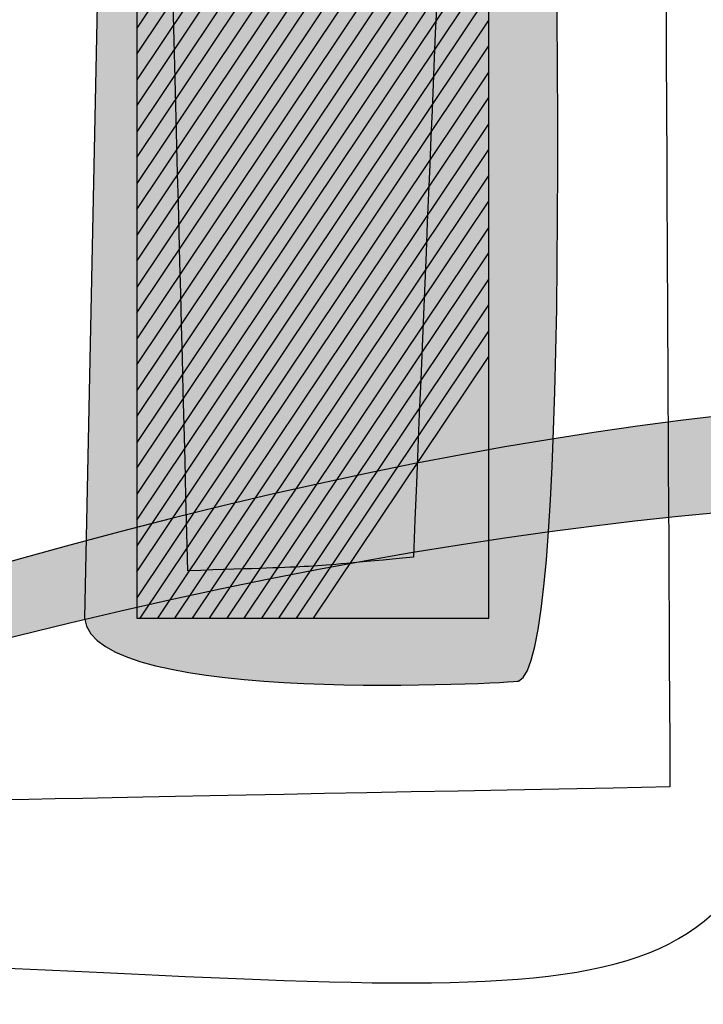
# Model space of a CAD drawing. Header units: metres. Extents: x 705573 to 711566, y 4301675 to 4311183.
# Tile 178 of 256: x 708920.858 to 708921.509, y 4308284.72 to 4308285.657. Entities that reach past the tile are written whole.
import ezdxf

# ---------------------------------------------------------------- set-up
doc = ezdxf.new("R2010")
doc.units = ezdxf.units.M
doc.header["$LTSCALE"] = 0.5
doc.layers.add('DECOR_OBJCT_#####_B', color=7, linetype='Continuous')
doc.layers.add('layer 1', color=7, linetype='Continuous')

# ---------------------------------------------------------------- blocks, each defined once
blk = doc.blocks.new('A$C005B2C21')
at = {"layer": 'layer 1', "true_color": 0x2b2a29}
h = blk.add_hatch(color=250, dxfattribs=at)
edge = h.paths.add_edge_path()
edge.add_spline(control_points=[(9.65516, 5.72908), (9.66354, 5.72916), (9.99306, 5.73941), (9.99432, 5.72908), (9.99732, 5.70427), (10.11362, 3.28971), (10.0186, 3.25536), (10.01579, 3.25436), (9.61379, 3.23069), (9.60534, 3.3152), (9.60534, 3.3152), (9.65516, 5.72908), (9.65516, 5.72908)], knot_values=[0, 0, 0, 0, 0.25, 0.25, 0.25, 0.5, 0.5, 0.5, 0.75, 0.75, 0.75, 1, 1, 1, 1], degree=3, periodic=0)
at = {"layer": 'layer 1'}
h = blk.add_hatch(color=4, dxfattribs=at)
edge = h.paths.add_edge_path()
edge.add_spline(control_points=[(9.65516, 5.72908), (9.68025, 4.1352), (9.66417, 4.90875), (9.70384, 3.36045), (9.83998, 3.36519), (9.80268, 3.36263), (9.91837, 3.37341), (9.98142, 4.90328), (9.95907, 4.14075), (9.98601, 5.72553), (9.98601, 5.72553), (9.65516, 5.72908), (9.65516, 5.72908)], knot_values=[0, 0, 0, 0, 0.25, 0.25, 0.25, 0.5, 0.5, 0.5, 0.75, 0.75, 0.75, 1, 1, 1, 1], degree=3, periodic=0)
at = {"layer": 'layer 1', "true_color": 0x7aa7bd}
h = blk.add_hatch(color=143, dxfattribs=at)
edge = h.paths.add_edge_path()
edge.add_spline(control_points=[(9.99019, 4.35352), (9.99019, 4.35352), (9.65516, 3.85258), (9.65516, 3.85258), (9.65516, 3.85258), (9.65516, 3.92653), (9.65516, 3.92653), (9.65516, 3.92653), (9.99019, 4.42747), (9.99019, 4.42747), (9.99019, 4.42747), (9.99019, 4.35352), (9.99019, 4.35352)], knot_values=[0, 0, 0, 0, 0.25, 0.25, 0.25, 0.5, 0.5, 0.5, 0.75, 0.75, 0.75, 1, 1, 1, 1], degree=3, periodic=0)
at = {"layer": 'layer 1', "true_color": 0x7aa9c1}
h = blk.add_hatch(color=143, dxfattribs=at)
edge = h.paths.add_edge_path()
edge.add_spline(control_points=[(9.99019, 4.30419), (9.99019, 4.30419), (9.65516, 3.80327), (9.65516, 3.80327), (9.65516, 3.80327), (9.65516, 3.87724), (9.65516, 3.87724), (9.65516, 3.87724), (9.99019, 4.37816), (9.99019, 4.37816), (9.99019, 4.37816), (9.99019, 4.30419), (9.99019, 4.30419)], knot_values=[0, 0, 0, 0, 0.25, 0.25, 0.25, 0.5, 0.5, 0.5, 0.75, 0.75, 0.75, 1, 1, 1, 1], degree=3, periodic=0)
at = {"layer": 'layer 1', "true_color": 0x78abc4}
h = blk.add_hatch(color=143, dxfattribs=at)
edge = h.paths.add_edge_path()
edge.add_spline(control_points=[(9.99019, 4.2549), (9.99019, 4.2549), (9.65516, 3.75396), (9.65516, 3.75396), (9.65516, 3.75396), (9.65516, 3.82793), (9.65516, 3.82793), (9.65516, 3.82793), (9.99019, 4.32885), (9.99019, 4.32885), (9.99019, 4.32885), (9.99019, 4.2549), (9.99019, 4.2549)], knot_values=[0, 0, 0, 0, 0.25, 0.25, 0.25, 0.5, 0.5, 0.5, 0.75, 0.75, 0.75, 1, 1, 1, 1], degree=3, periodic=0)
at = {"layer": 'layer 1', "true_color": 0x77adc7}
h = blk.add_hatch(color=143, dxfattribs=at)
edge = h.paths.add_edge_path()
edge.add_spline(control_points=[(9.99019, 4.20558), (9.99019, 4.20558), (9.65516, 3.70464), (9.65516, 3.70464), (9.65516, 3.70464), (9.65516, 3.77861), (9.65516, 3.77861), (9.65516, 3.77861), (9.99019, 4.27953), (9.99019, 4.27953), (9.99019, 4.27953), (9.99019, 4.20558), (9.99019, 4.20558)], knot_values=[0, 0, 0, 0, 0.25, 0.25, 0.25, 0.5, 0.5, 0.5, 0.75, 0.75, 0.75, 1, 1, 1, 1], degree=3, periodic=0)
at = {"layer": 'layer 1', "true_color": 0x76afca}
h = blk.add_hatch(color=143, dxfattribs=at)
edge = h.paths.add_edge_path()
edge.add_spline(control_points=[(9.99019, 4.15629), (9.99019, 4.15629), (9.65516, 3.65535), (9.65516, 3.65535), (9.65516, 3.65535), (9.65516, 3.7293), (9.65516, 3.7293), (9.65516, 3.7293), (9.99019, 4.23024), (9.99019, 4.23024), (9.99019, 4.23024), (9.99019, 4.15629), (9.99019, 4.15629)], knot_values=[0, 0, 0, 0, 0.25, 0.25, 0.25, 0.5, 0.5, 0.5, 0.75, 0.75, 0.75, 1, 1, 1, 1], degree=3, periodic=0)
at = {"layer": 'layer 1', "true_color": 0x74b1cd}
h = blk.add_hatch(color=143, dxfattribs=at)
edge = h.paths.add_edge_path()
edge.add_spline(control_points=[(9.99019, 4.10697), (9.99019, 4.10697), (9.65516, 3.60604), (9.65516, 3.60604), (9.65516, 3.60604), (9.65516, 3.68001), (9.65516, 3.68001), (9.65516, 3.68001), (9.99019, 4.18093), (9.99019, 4.18093), (9.99019, 4.18093), (9.99019, 4.10697), (9.99019, 4.10697)], knot_values=[0, 0, 0, 0, 0.25, 0.25, 0.25, 0.5, 0.5, 0.5, 0.75, 0.75, 0.75, 1, 1, 1, 1], degree=3, periodic=0)
at = {"layer": 'layer 1', "true_color": 0x2b2a29}
h = blk.add_hatch(color=250, dxfattribs=at)
edge = h.paths.add_edge_path()
edge.add_spline(control_points=[(13.58682, 2.23094), (11.49842, 2.96606), (11.34152, 4.00155), (8.71312, 3.03926), (7.97372, 2.76856), (8.01853, 2.66879), (7.18262, 2.53752), (8.0111, 2.68672), (7.96624, 2.78286), (8.69844, 3.07733), (11.38649, 4.15834), (11.42193, 3.04798), (13.58682, 2.23094)], knot_values=[0, 0, 0, 0, 0.25, 0.25, 0.25, 0.5, 0.5, 0.5, 0.75, 0.75, 0.75, 1, 1, 1, 1], degree=3, periodic=0)
at = {"layer": 'layer 1', "true_color": 0x72b2d0}
h = blk.add_hatch(color=143, dxfattribs=at)
edge = h.paths.add_edge_path()
edge.add_spline(control_points=[(9.99019, 4.05766), (9.99019, 4.05766), (9.65516, 3.55674), (9.65516, 3.55674), (9.65516, 3.55674), (9.65516, 3.63069), (9.65516, 3.63069), (9.65516, 3.63069), (9.99019, 4.13163), (9.99019, 4.13163), (9.99019, 4.13163), (9.99019, 4.05766), (9.99019, 4.05766)], knot_values=[0, 0, 0, 0, 0.25, 0.25, 0.25, 0.5, 0.5, 0.5, 0.75, 0.75, 0.75, 1, 1, 1, 1], degree=3, periodic=0)
at = {"layer": 'layer 1', "true_color": 0x6fb4d3}
h = blk.add_hatch(color=143, dxfattribs=at)
edge = h.paths.add_edge_path()
edge.add_spline(control_points=[(9.99019, 4.00835), (9.99019, 4.00835), (9.65516, 3.50743), (9.65516, 3.50743), (9.65516, 3.50743), (9.65516, 3.58138), (9.65516, 3.58138), (9.65516, 3.58138), (9.99019, 4.08232), (9.99019, 4.08232), (9.99019, 4.08232), (9.99019, 4.00835), (9.99019, 4.00835)], knot_values=[0, 0, 0, 0, 0.25, 0.25, 0.25, 0.5, 0.5, 0.5, 0.75, 0.75, 0.75, 1, 1, 1, 1], degree=3, periodic=0)
at = {"layer": 'layer 1', "true_color": 0x6db6d7}
h = blk.add_hatch(color=143, dxfattribs=at)
edge = h.paths.add_edge_path()
edge.add_spline(control_points=[(9.99019, 3.95905), (9.99019, 3.95905), (9.65516, 3.45813), (9.65516, 3.45813), (9.65516, 3.45813), (9.65516, 3.53208), (9.65516, 3.53208), (9.65516, 3.53208), (9.99019, 4.03302), (9.99019, 4.03302), (9.99019, 4.03302), (9.99019, 3.95905), (9.99019, 3.95905)], knot_values=[0, 0, 0, 0, 0.25, 0.25, 0.25, 0.5, 0.5, 0.5, 0.75, 0.75, 0.75, 1, 1, 1, 1], degree=3, periodic=0)
at = {"layer": 'layer 1', "true_color": 0x6bb7d9}
h = blk.add_hatch(color=143, dxfattribs=at)
edge = h.paths.add_edge_path()
edge.add_spline(control_points=[(9.99019, 3.90974), (9.99019, 3.90974), (9.65516, 3.40882), (9.65516, 3.40882), (9.65516, 3.40882), (9.65516, 3.48277), (9.65516, 3.48277), (9.65516, 3.48277), (9.99019, 3.98371), (9.99019, 3.98371), (9.99019, 3.98371), (9.99019, 3.90974), (9.99019, 3.90974)], knot_values=[0, 0, 0, 0, 0.25, 0.25, 0.25, 0.5, 0.5, 0.5, 0.75, 0.75, 0.75, 1, 1, 1, 1], degree=3, periodic=0)
at = {"layer": 'layer 1', "true_color": 0x67b8dc}
h = blk.add_hatch(color=143, dxfattribs=at)
edge = h.paths.add_edge_path()
edge.add_spline(control_points=[(9.99019, 3.86043), (9.99019, 3.86043), (9.65516, 3.35949), (9.65516, 3.35949), (9.65516, 3.35949), (9.65516, 3.43348), (9.65516, 3.43348), (9.65516, 3.43348), (9.99019, 3.9344), (9.99019, 3.9344), (9.99019, 3.9344), (9.99019, 3.86043), (9.99019, 3.86043)], knot_values=[0, 0, 0, 0, 0.25, 0.25, 0.25, 0.5, 0.5, 0.5, 0.75, 0.75, 0.75, 1, 1, 1, 1], degree=3, periodic=0)
at = {"layer": 'layer 1', "true_color": 0x65badf}
h = blk.add_hatch(color=143, dxfattribs=at)
edge = h.paths.add_edge_path()
edge.add_spline(control_points=[(9.99019, 3.81113), (9.99019, 3.81113), (9.65851, 3.3152), (9.65851, 3.3152), (9.65851, 3.3152), (9.65516, 3.3152), (9.65516, 3.3152), (9.65516, 3.3152), (9.65516, 3.38416), (9.65516, 3.38416), (9.65516, 3.38416), (9.99019, 3.8851), (9.99019, 3.8851), (9.99019, 3.8851), (9.99019, 3.81113), (9.99019, 3.81113)], knot_values=[0, 0, 0, 0, 0.2, 0.2, 0.2, 0.4, 0.4, 0.4, 0.6, 0.6, 0.6, 0.8, 0.8, 0.8, 1, 1, 1, 1], degree=3, periodic=0)
at = {"layer": 'layer 1', "true_color": 0x62bce2}
h = blk.add_hatch(color=143, dxfattribs=at)
edge = h.paths.add_edge_path()
edge.add_spline(control_points=[(9.99019, 3.76184), (9.99019, 3.76184), (9.69147, 3.3152), (9.69147, 3.3152), (9.69147, 3.3152), (9.65516, 3.3152), (9.65516, 3.3152), (9.65516, 3.3152), (9.65516, 3.33485), (9.65516, 3.33485), (9.65516, 3.33485), (9.99019, 3.83579), (9.99019, 3.83579), (9.99019, 3.83579), (9.99019, 3.76184), (9.99019, 3.76184)], knot_values=[0, 0, 0, 0, 0.2, 0.2, 0.2, 0.4, 0.4, 0.4, 0.6, 0.6, 0.6, 0.8, 0.8, 0.8, 1, 1, 1, 1], degree=3, periodic=0)
at = {"layer": 'layer 1', "true_color": 0x5dbce5}
h = blk.add_hatch(color=143, dxfattribs=at)
edge = h.paths.add_edge_path()
edge.add_spline(control_points=[(9.99019, 3.71253), (9.99019, 3.71253), (9.72445, 3.3152), (9.72445, 3.3152), (9.72445, 3.3152), (9.67499, 3.3152), (9.67499, 3.3152), (9.67499, 3.3152), (9.99019, 3.78648), (9.99019, 3.78648), (9.99019, 3.78648), (9.99019, 3.71253), (9.99019, 3.71253)], knot_values=[0, 0, 0, 0, 0.25, 0.25, 0.25, 0.5, 0.5, 0.5, 0.75, 0.75, 0.75, 1, 1, 1, 1], degree=3, periodic=0)
at = {"layer": 'layer 1', "true_color": 0x5abee8}
h = blk.add_hatch(color=143, dxfattribs=at)
edge = h.paths.add_edge_path()
edge.add_spline(control_points=[(9.99019, 3.66321), (9.99019, 3.66321), (9.75743, 3.3152), (9.75743, 3.3152), (9.75743, 3.3152), (9.70795, 3.3152), (9.70795, 3.3152), (9.70795, 3.3152), (9.99019, 3.7372), (9.99019, 3.7372), (9.99019, 3.7372), (9.99019, 3.66321), (9.99019, 3.66321)], knot_values=[0, 0, 0, 0, 0.25, 0.25, 0.25, 0.5, 0.5, 0.5, 0.75, 0.75, 0.75, 1, 1, 1, 1], degree=3, periodic=0)
at = {"layer": 'layer 1', "true_color": 0x55bfeb}
h = blk.add_hatch(color=133, dxfattribs=at)
edge = h.paths.add_edge_path()
edge.add_spline(control_points=[(9.99019, 3.6139), (9.99019, 3.6139), (9.79041, 3.3152), (9.79041, 3.3152), (9.79041, 3.3152), (9.74093, 3.3152), (9.74093, 3.3152), (9.74093, 3.3152), (9.99019, 3.68787), (9.99019, 3.68787), (9.99019, 3.68787), (9.99019, 3.6139), (9.99019, 3.6139)], knot_values=[0, 0, 0, 0, 0.25, 0.25, 0.25, 0.5, 0.5, 0.5, 0.75, 0.75, 0.75, 1, 1, 1, 1], degree=3, periodic=0)
at = {"layer": 'layer 1', "true_color": 0x4ec0ed}
h = blk.add_hatch(color=133, dxfattribs=at)
edge = h.paths.add_edge_path()
edge.add_spline(control_points=[(9.99019, 3.5646), (9.99019, 3.5646), (9.82339, 3.3152), (9.82339, 3.3152), (9.82339, 3.3152), (9.77393, 3.3152), (9.77393, 3.3152), (9.77393, 3.3152), (9.99019, 3.63856), (9.99019, 3.63856), (9.99019, 3.63856), (9.99019, 3.5646), (9.99019, 3.5646)], knot_values=[0, 0, 0, 0, 0.25, 0.25, 0.25, 0.5, 0.5, 0.5, 0.75, 0.75, 0.75, 1, 1, 1, 1], degree=3, periodic=0)
at = {"layer": 'layer 1', "true_color": 0x48c1f0}
h = blk.add_hatch(color=133, dxfattribs=at)
edge = h.paths.add_edge_path()
edge.add_spline(control_points=[(9.80691, 3.3152), (9.80691, 3.3152), (9.99019, 3.58924), (9.99019, 3.58924), (9.99019, 3.58924), (9.99019, 3.3152), (9.99019, 3.3152), (9.99019, 3.3152), (9.80691, 3.3152), (9.80691, 3.3152)], knot_values=[0, 0, 0, 0, 0.333333, 0.333333, 0.333333, 0.666667, 0.666667, 0.666667, 1, 1, 1, 1], degree=3, periodic=0)
at = {"layer": 'layer 1', "elevation": 59.4}
blk.add_lwpolyline([(9.65516, 3.3152), (9.99019, 3.3152), (9.99019, 5.72908), (9.65516, 5.72908), (9.65516, 3.3152)], close=True, dxfattribs=at)
at = {"layer": 'layer 1', "color": 250}
for points, knots in [([(8.34311, 3.13168, 59.4), (8.34311, 3.13168, 59.4), (8.3446, 3.13168, 59.4), (8.3446, 3.13168, 59.4), (8.3446, 3.13168, 59.4), (8.32328, 5.90694, 59.4), (8.32328, 5.90694, 59.4), (8.32527, 5.92855, 59.4), (8.57207, 5.91815, 59.4), (8.62807, 5.91656, 59.4), (8.62539, 6.31879, 59.4), (8.54041, 6.2132, 59.4), (8.98776, 6.21305, 59.4), (9.12075, 7.36063, 59.4), (9.16747, 8.0004, 59.4), (9.21229, 8.13699, 59.4), (9.21229, 8.13699, 59.4), (9.21183, 8.14018, 59.4), (9.21183, 8.14018, 59.4), (9.21183, 8.14018, 59.4), (9.21351, 8.1402, 59.4), (9.21351, 8.1402, 59.4), (9.27054, 8.30246, 59.4), (9.32575, 7.65031, 59.4), (9.55313, 6.1937, 59.4), (9.90443, 6.19798, 59.4), (9.84694, 6.26149, 59.4), (9.86701, 5.92038, 59.4), (9.86701, 5.92038, 59.4), (10.17815, 5.91159, 59.4), (10.17815, 5.91159, 59.4), (10.32979, 5.89241, 59.4), (10.23047, 4.51021, 59.4), (10.23074, 4.49555, 59.4), (10.26645, 2.43805, 59.4), (10.6631, 3.0962, 59.4), (8.3472, 2.98328, 59.4), (8.3472, 2.98328, 59.4), (8.34515, 3.05748, 59.4), (8.34515, 3.05748, 59.4), (8.34515, 3.05748, 59.4), (8.34311, 3.13168, 59.4), (8.34311, 3.13168, 59.4)], [0, 0, 0, 0, 0.071429, 0.071429, 0.071429, 0.142857, 0.142857, 0.142857, 0.214286, 0.214286, 0.214286, 0.285714, 0.285714, 0.285714, 0.357143, 0.357143, 0.357143, 0.428571, 0.428571, 0.428571, 0.5, 0.5, 0.5, 0.571429, 0.571429, 0.571429, 0.642857, 0.642857, 0.642857, 0.714286, 0.714286, 0.714286, 0.785714, 0.785714, 0.785714, 0.857143, 0.857143, 0.857143, 0.928571, 0.928571, 0.928571, 1, 1, 1, 1]), ([(8.34502, 3.1317, 59.4), (9.57035, 3.13975, 59.4), (8.98091, 3.13214, 59.4), (10.16256, 3.15458, 59.4), (10.15345, 4.93102, 59.4), (10.15847, 4.05842, 59.4), (10.14693, 5.85177, 59.4), (9.74576, 5.86308, 59.4), (9.81402, 5.78384, 59.4), (9.7965, 6.13967, 59.4), (9.20338, 6.14173, 59.4), (9.50996, 6.12805, 59.4), (9.35835, 7.15172, 59.4), (9.35835, 7.15172, 59.4), (9.23221, 8.00256, 59.4), (9.23221, 8.00256, 59.4), (9.18076, 7.55758, 59.4), (9.0215, 6.19211, 59.4), (8.99803, 6.19003, 59.4), (8.99803, 6.19003, 59.4), (8.64787, 6.19117, 59.4), (8.64787, 6.19117, 59.4), (8.64808, 5.81049, 59.4), (8.72756, 5.89603, 59.4), (8.34014, 5.89849, 59.4), (8.34328, 4.0356, 59.4), (8.34167, 4.92932, 59.4), (8.34502, 3.1317, 59.4)], [0, 0, 0, 0, 0.111111, 0.111111, 0.111111, 0.222222, 0.222222, 0.222222, 0.333333, 0.333333, 0.333333, 0.444444, 0.444444, 0.444444, 0.555556, 0.555556, 0.555556, 0.666667, 0.666667, 0.666667, 0.777778, 0.777778, 0.777778, 0.888889, 0.888889, 0.888889, 1, 1, 1, 1]), ([(9.65516, 5.72908, 59.4), (9.66354, 5.72916, 59.4), (9.99306, 5.73941, 59.4), (9.99432, 5.72908, 59.4), (9.99732, 5.70427, 59.4), (10.11362, 3.28971, 59.4), (10.0186, 3.25536, 59.4), (10.01579, 3.25436, 59.4), (9.61379, 3.23069, 59.4), (9.60534, 3.3152, 59.4), (9.60534, 3.3152, 59.4), (9.65516, 5.72908, 59.4), (9.65516, 5.72908, 59.4)], [0, 0, 0, 0, 0.25, 0.25, 0.25, 0.5, 0.5, 0.5, 0.75, 0.75, 0.75, 1, 1, 1, 1]), ([(9.65516, 5.72908, 59.4), (9.68025, 4.1352, 59.4), (9.66417, 4.90875, 59.4), (9.70384, 3.36045, 59.4), (9.83998, 3.36519, 59.4), (9.80268, 3.36263, 59.4), (9.91837, 3.37341, 59.4), (9.98142, 4.90328, 59.4), (9.95907, 4.14075, 59.4), (9.98601, 5.72553, 59.4), (9.98601, 5.72553, 59.4), (9.65516, 5.72908, 59.4), (9.65516, 5.72908, 59.4)], [0, 0, 0, 0, 0.25, 0.25, 0.25, 0.5, 0.5, 0.5, 0.75, 0.75, 0.75, 1, 1, 1, 1]), ([(13.58682, 2.23094, 59.4), (11.49842, 2.96606, 59.4), (11.34152, 4.00155, 59.4), (8.71312, 3.03926, 59.4), (7.97372, 2.76856, 59.4), (8.01853, 2.66879, 59.4), (7.18262, 2.53752, 59.4), (8.0111, 2.68672, 59.4), (7.96624, 2.78286, 59.4), (8.69844, 3.07733, 59.4), (11.38649, 4.15834, 59.4), (11.42193, 3.04798, 59.4), (13.58682, 2.23094, 59.4)], [0, 0, 0, 0, 0.25, 0.25, 0.25, 0.5, 0.5, 0.5, 0.75, 0.75, 0.75, 1, 1, 1, 1])]:
    blk.add_open_spline(points, degree=3, knots=knots, dxfattribs=at)
at = {"layer": 'layer 1', "color": 143}
for points, knots in [([(9.99019, 4.35352, 59.4), (9.99019, 4.35352, 59.4), (9.65516, 3.85258, 59.4), (9.65516, 3.85258, 59.4), (9.65516, 3.85258, 59.4), (9.65516, 3.92653, 59.4), (9.65516, 3.92653, 59.4), (9.65516, 3.92653, 59.4), (9.99019, 4.42747, 59.4), (9.99019, 4.42747, 59.4), (9.99019, 4.42747, 59.4), (9.99019, 4.35352, 59.4), (9.99019, 4.35352, 59.4)], [0, 0, 0, 0, 0.25, 0.25, 0.25, 0.5, 0.5, 0.5, 0.75, 0.75, 0.75, 1, 1, 1, 1]), ([(9.99019, 4.30419, 59.4), (9.99019, 4.30419, 59.4), (9.65516, 3.80327, 59.4), (9.65516, 3.80327, 59.4), (9.65516, 3.80327, 59.4), (9.65516, 3.87724, 59.4), (9.65516, 3.87724, 59.4), (9.65516, 3.87724, 59.4), (9.99019, 4.37816, 59.4), (9.99019, 4.37816, 59.4), (9.99019, 4.37816, 59.4), (9.99019, 4.30419, 59.4), (9.99019, 4.30419, 59.4)], [0, 0, 0, 0, 0.25, 0.25, 0.25, 0.5, 0.5, 0.5, 0.75, 0.75, 0.75, 1, 1, 1, 1]), ([(9.99019, 4.2549, 59.4), (9.99019, 4.2549, 59.4), (9.65516, 3.75396, 59.4), (9.65516, 3.75396, 59.4), (9.65516, 3.75396, 59.4), (9.65516, 3.82793, 59.4), (9.65516, 3.82793, 59.4), (9.65516, 3.82793, 59.4), (9.99019, 4.32885, 59.4), (9.99019, 4.32885, 59.4), (9.99019, 4.32885, 59.4), (9.99019, 4.2549, 59.4), (9.99019, 4.2549, 59.4)], [0, 0, 0, 0, 0.25, 0.25, 0.25, 0.5, 0.5, 0.5, 0.75, 0.75, 0.75, 1, 1, 1, 1]), ([(9.99019, 4.20558, 59.4), (9.99019, 4.20558, 59.4), (9.65516, 3.70464, 59.4), (9.65516, 3.70464, 59.4), (9.65516, 3.70464, 59.4), (9.65516, 3.77861, 59.4), (9.65516, 3.77861, 59.4), (9.65516, 3.77861, 59.4), (9.99019, 4.27953, 59.4), (9.99019, 4.27953, 59.4), (9.99019, 4.27953, 59.4), (9.99019, 4.20558, 59.4), (9.99019, 4.20558, 59.4)], [0, 0, 0, 0, 0.25, 0.25, 0.25, 0.5, 0.5, 0.5, 0.75, 0.75, 0.75, 1, 1, 1, 1]), ([(9.99019, 4.15629, 59.4), (9.99019, 4.15629, 59.4), (9.65516, 3.65535, 59.4), (9.65516, 3.65535, 59.4), (9.65516, 3.65535, 59.4), (9.65516, 3.7293, 59.4), (9.65516, 3.7293, 59.4), (9.65516, 3.7293, 59.4), (9.99019, 4.23024, 59.4), (9.99019, 4.23024, 59.4), (9.99019, 4.23024, 59.4), (9.99019, 4.15629, 59.4), (9.99019, 4.15629, 59.4)], [0, 0, 0, 0, 0.25, 0.25, 0.25, 0.5, 0.5, 0.5, 0.75, 0.75, 0.75, 1, 1, 1, 1]), ([(9.99019, 4.10697, 59.4), (9.99019, 4.10697, 59.4), (9.65516, 3.60604, 59.4), (9.65516, 3.60604, 59.4), (9.65516, 3.60604, 59.4), (9.65516, 3.68001, 59.4), (9.65516, 3.68001, 59.4), (9.65516, 3.68001, 59.4), (9.99019, 4.18093, 59.4), (9.99019, 4.18093, 59.4), (9.99019, 4.18093, 59.4), (9.99019, 4.10697, 59.4), (9.99019, 4.10697, 59.4)], [0, 0, 0, 0, 0.25, 0.25, 0.25, 0.5, 0.5, 0.5, 0.75, 0.75, 0.75, 1, 1, 1, 1]), ([(9.99019, 4.05766, 59.4), (9.99019, 4.05766, 59.4), (9.65516, 3.55674, 59.4), (9.65516, 3.55674, 59.4), (9.65516, 3.55674, 59.4), (9.65516, 3.63069, 59.4), (9.65516, 3.63069, 59.4), (9.65516, 3.63069, 59.4), (9.99019, 4.13163, 59.4), (9.99019, 4.13163, 59.4), (9.99019, 4.13163, 59.4), (9.99019, 4.05766, 59.4), (9.99019, 4.05766, 59.4)], [0, 0, 0, 0, 0.25, 0.25, 0.25, 0.5, 0.5, 0.5, 0.75, 0.75, 0.75, 1, 1, 1, 1]), ([(9.99019, 4.00835, 59.4), (9.99019, 4.00835, 59.4), (9.65516, 3.50743, 59.4), (9.65516, 3.50743, 59.4), (9.65516, 3.50743, 59.4), (9.65516, 3.58138, 59.4), (9.65516, 3.58138, 59.4), (9.65516, 3.58138, 59.4), (9.99019, 4.08232, 59.4), (9.99019, 4.08232, 59.4), (9.99019, 4.08232, 59.4), (9.99019, 4.00835, 59.4), (9.99019, 4.00835, 59.4)], [0, 0, 0, 0, 0.25, 0.25, 0.25, 0.5, 0.5, 0.5, 0.75, 0.75, 0.75, 1, 1, 1, 1]), ([(9.99019, 3.95905, 59.4), (9.99019, 3.95905, 59.4), (9.65516, 3.45813, 59.4), (9.65516, 3.45813, 59.4), (9.65516, 3.45813, 59.4), (9.65516, 3.53208, 59.4), (9.65516, 3.53208, 59.4), (9.65516, 3.53208, 59.4), (9.99019, 4.03302, 59.4), (9.99019, 4.03302, 59.4), (9.99019, 4.03302, 59.4), (9.99019, 3.95905, 59.4), (9.99019, 3.95905, 59.4)], [0, 0, 0, 0, 0.25, 0.25, 0.25, 0.5, 0.5, 0.5, 0.75, 0.75, 0.75, 1, 1, 1, 1]), ([(9.99019, 3.90974, 59.4), (9.99019, 3.90974, 59.4), (9.65516, 3.40882, 59.4), (9.65516, 3.40882, 59.4), (9.65516, 3.40882, 59.4), (9.65516, 3.48277, 59.4), (9.65516, 3.48277, 59.4), (9.65516, 3.48277, 59.4), (9.99019, 3.98371, 59.4), (9.99019, 3.98371, 59.4), (9.99019, 3.98371, 59.4), (9.99019, 3.90974, 59.4), (9.99019, 3.90974, 59.4)], [0, 0, 0, 0, 0.25, 0.25, 0.25, 0.5, 0.5, 0.5, 0.75, 0.75, 0.75, 1, 1, 1, 1]), ([(9.99019, 3.86043, 59.4), (9.99019, 3.86043, 59.4), (9.65516, 3.35949, 59.4), (9.65516, 3.35949, 59.4), (9.65516, 3.35949, 59.4), (9.65516, 3.43348, 59.4), (9.65516, 3.43348, 59.4), (9.65516, 3.43348, 59.4), (9.99019, 3.9344, 59.4), (9.99019, 3.9344, 59.4), (9.99019, 3.9344, 59.4), (9.99019, 3.86043, 59.4), (9.99019, 3.86043, 59.4)], [0, 0, 0, 0, 0.25, 0.25, 0.25, 0.5, 0.5, 0.5, 0.75, 0.75, 0.75, 1, 1, 1, 1]), ([(9.99019, 3.81113, 59.4), (9.99019, 3.81113, 59.4), (9.65851, 3.3152, 59.4), (9.65851, 3.3152, 59.4), (9.65851, 3.3152, 59.4), (9.65516, 3.3152, 59.4), (9.65516, 3.3152, 59.4), (9.65516, 3.3152, 59.4), (9.65516, 3.38416, 59.4), (9.65516, 3.38416, 59.4), (9.65516, 3.38416, 59.4), (9.99019, 3.8851, 59.4), (9.99019, 3.8851, 59.4), (9.99019, 3.8851, 59.4), (9.99019, 3.81113, 59.4), (9.99019, 3.81113, 59.4)], [0, 0, 0, 0, 0.2, 0.2, 0.2, 0.4, 0.4, 0.4, 0.6, 0.6, 0.6, 0.8, 0.8, 0.8, 1, 1, 1, 1]), ([(9.99019, 3.76184, 59.4), (9.99019, 3.76184, 59.4), (9.69147, 3.3152, 59.4), (9.69147, 3.3152, 59.4), (9.69147, 3.3152, 59.4), (9.65516, 3.3152, 59.4), (9.65516, 3.3152, 59.4), (9.65516, 3.3152, 59.4), (9.65516, 3.33485, 59.4), (9.65516, 3.33485, 59.4), (9.65516, 3.33485, 59.4), (9.99019, 3.83579, 59.4), (9.99019, 3.83579, 59.4), (9.99019, 3.83579, 59.4), (9.99019, 3.76184, 59.4), (9.99019, 3.76184, 59.4)], [0, 0, 0, 0, 0.2, 0.2, 0.2, 0.4, 0.4, 0.4, 0.6, 0.6, 0.6, 0.8, 0.8, 0.8, 1, 1, 1, 1]), ([(9.99019, 3.71253, 59.4), (9.99019, 3.71253, 59.4), (9.72445, 3.3152, 59.4), (9.72445, 3.3152, 59.4), (9.72445, 3.3152, 59.4), (9.67499, 3.3152, 59.4), (9.67499, 3.3152, 59.4), (9.67499, 3.3152, 59.4), (9.99019, 3.78648, 59.4), (9.99019, 3.78648, 59.4), (9.99019, 3.78648, 59.4), (9.99019, 3.71253, 59.4), (9.99019, 3.71253, 59.4)], [0, 0, 0, 0, 0.25, 0.25, 0.25, 0.5, 0.5, 0.5, 0.75, 0.75, 0.75, 1, 1, 1, 1]), ([(9.99019, 3.66321, 59.4), (9.99019, 3.66321, 59.4), (9.75743, 3.3152, 59.4), (9.75743, 3.3152, 59.4), (9.75743, 3.3152, 59.4), (9.70795, 3.3152, 59.4), (9.70795, 3.3152, 59.4), (9.70795, 3.3152, 59.4), (9.99019, 3.7372, 59.4), (9.99019, 3.7372, 59.4), (9.99019, 3.7372, 59.4), (9.99019, 3.66321, 59.4), (9.99019, 3.66321, 59.4)], [0, 0, 0, 0, 0.25, 0.25, 0.25, 0.5, 0.5, 0.5, 0.75, 0.75, 0.75, 1, 1, 1, 1])]:
    blk.add_open_spline(points, degree=3, knots=knots, dxfattribs=at)
at = {"layer": 'layer 1', "color": 133}
for points, knots in [([(9.99019, 3.6139, 59.4), (9.99019, 3.6139, 59.4), (9.79041, 3.3152, 59.4), (9.79041, 3.3152, 59.4), (9.79041, 3.3152, 59.4), (9.74093, 3.3152, 59.4), (9.74093, 3.3152, 59.4), (9.74093, 3.3152, 59.4), (9.99019, 3.68787, 59.4), (9.99019, 3.68787, 59.4), (9.99019, 3.68787, 59.4), (9.99019, 3.6139, 59.4), (9.99019, 3.6139, 59.4)], [0, 0, 0, 0, 0.25, 0.25, 0.25, 0.5, 0.5, 0.5, 0.75, 0.75, 0.75, 1, 1, 1, 1]), ([(9.99019, 3.5646, 59.4), (9.99019, 3.5646, 59.4), (9.82339, 3.3152, 59.4), (9.82339, 3.3152, 59.4), (9.82339, 3.3152, 59.4), (9.77393, 3.3152, 59.4), (9.77393, 3.3152, 59.4), (9.77393, 3.3152, 59.4), (9.99019, 3.63856, 59.4), (9.99019, 3.63856, 59.4), (9.99019, 3.63856, 59.4), (9.99019, 3.5646, 59.4), (9.99019, 3.5646, 59.4)], [0, 0, 0, 0, 0.25, 0.25, 0.25, 0.5, 0.5, 0.5, 0.75, 0.75, 0.75, 1, 1, 1, 1]), ([(9.80691, 3.3152, 59.4), (9.80691, 3.3152, 59.4), (9.99019, 3.58924, 59.4), (9.99019, 3.58924, 59.4), (9.99019, 3.58924, 59.4), (9.99019, 3.3152, 59.4), (9.99019, 3.3152, 59.4), (9.99019, 3.3152, 59.4), (9.80691, 3.3152, 59.4), (9.80691, 3.3152, 59.4)], [0, 0, 0, 0, 0.333333, 0.333333, 0.333333, 0.666667, 0.666667, 0.666667, 1, 1, 1, 1])]:
    blk.add_open_spline(points, degree=3, knots=knots, dxfattribs=at)

msp = doc.modelspace()

# ---------------------------------------------------------------- block references
at = {"layer": 'DECOR_OBJCT_#####_B'}
msp.add_blockref('A$C005B2C21', (708911.31438, 4308281.77206, -59.4), dxfattribs=at)

doc.saveas('drawing.dxf')
